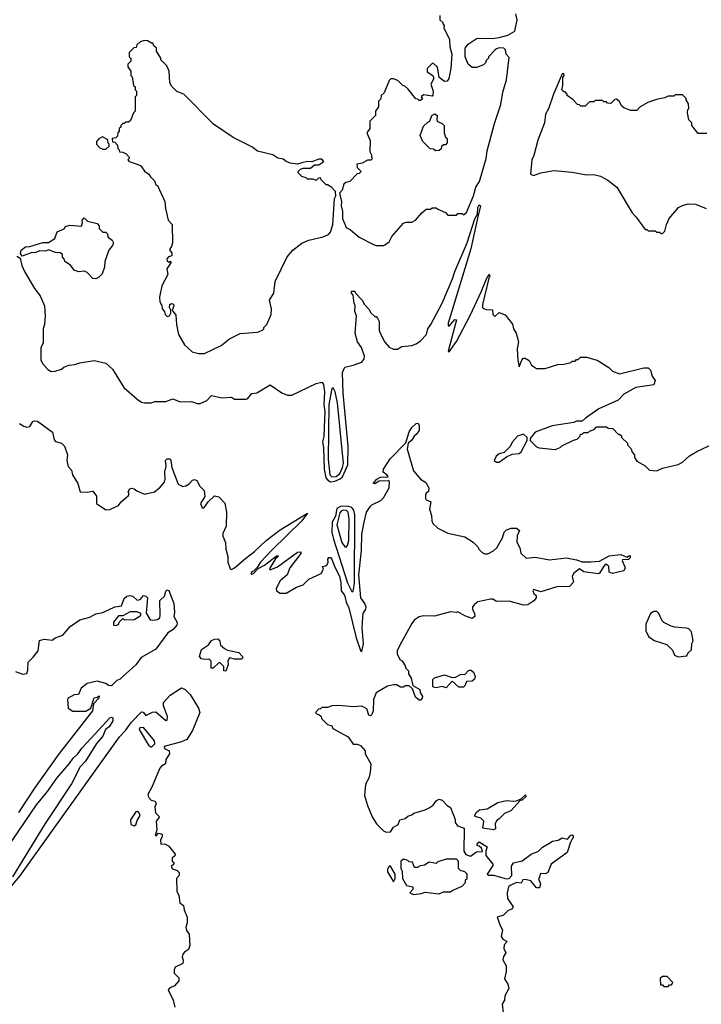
# Model space of a CAD drawing. Extents: x 2239805 to 2396427, y 665731 to 772158.
# Tile 14 of 256: x 2264314 to 2269077, y 684565 to 691445. Entities that reach past the tile are written whole.
import ezdxf

# ---------------------------------------------------------------- set-up
doc = ezdxf.new("R2010")
doc.units = 0

msp = doc.modelspace()

# ---------------------------------------------------------------- linework, layer by layer
at = {"layer": '0CON05XD'}
for points in [[(2267250, 691475), (2267250, 691445), (2267270, 691425), (2267270, 691415), (2267280, 691405), (2267278.3, 691388.3), (2267316.4, 691306.4), (2267320, 691255), (2267332.5, 691205), (2267327.5, 691105), (2267312.5, 691035), (2267300, 691015), (2267283, 691013), (2267245, 691040), (2267233.6, 691113.6), (2267205, 691140), (2267195, 691140), (2267160, 691105), (2267161.7, 691081.7), (2267200, 691055), (2267207.5, 691035), (2267187.5, 690995), (2267203.8, 690945), (2267201.7, 690918.3), (2267195, 690910), (2267135, 690920), (2267120, 690905), (2267128.3, 690891.7), (2267115, 690880), (2267105, 690880), (2267095, 690890), (2267081.7, 690891.7), (2267029.3, 690959.3), (2267005, 690980), (2266990, 690985), (2266955, 691020), (2266925, 691032.5), (2266908.3, 691031.7), (2266895, 691020), (2266860, 690935), (2266840, 690915), (2266838.3, 690891.7), (2266820, 690875), (2266820, 690835), (2266800, 690805), (2266800, 690775), (2266760, 690735), (2266760, 690685), (2266740, 690655), (2266761.7, 690601.7), (2266760, 690525), (2266771.7, 690501.7), (2266772.5, 690482.5), (2266780, 690475), (2266767, 690463), (2266745, 690462.5), (2266707, 690443), (2266670, 690435), (2266673, 690413), (2266700, 690385), (2266685, 690370), (2266671.7, 690368.3), (2266620, 690315), (2266593, 690307), (2266580, 690295), (2266566.7, 690253.3), (2266548.3, 690231.7), (2266563.3, 690175), (2266559.2, 690145), (2266568.6, 690105), (2266570, 690055), (2266595, 689992.5), (2266626.1, 689976.1), (2266686.4, 689926.4), (2266785, 689873.3), (2266805, 689867.5), (2266855, 689867.5)], [(2266855, 689867.5), (2266865, 689872.5), (2266896.4, 689893.6), (2266915, 689930), (2266995, 690022.5), (2267015, 690030), (2267055, 690030), (2267080, 690045), (2267123.6, 690096.4), (2267155, 690120), (2267185, 690120), (2267195, 690130), (2267225, 690130), (2267235, 690120), (2267288.3, 690098.3), (2267305, 690080), (2267365, 690080), (2267375, 690090), (2267405, 690090), (2267415, 690082.5), (2267435, 690097.5), (2267485, 690213.3), (2267502.2, 690275), (2267527.6, 690315), (2267572.9, 690475), (2267580.6, 690529.4), (2267630.7, 690719.3), (2267675, 690853.3), (2267690.3, 690939.7), (2267715.4, 691025), (2267735, 691180), (2267713, 691203), (2267707.5, 691235), (2267697, 691247), (2267665, 691247.5), (2267645, 691242.5), (2267635, 691232.5), (2267590, 691185), (2267590, 691175), (2267571.7, 691158.3), (2267570, 691145), (2267555, 691130), (2267505, 691110), (2267475, 691110), (2267447.5, 691135), (2267427.5, 691185), (2267427.5, 691245), (2267447, 691273), (2267510, 691315), (2267615, 691314), (2267665, 691321.2), (2267725, 691336.2), (2267772.5, 691365), (2267790, 691445), (2267780, 691485)], [(2265605, 689112.5), (2265720.7, 689169.3), (2265780, 689215), (2265855, 689252.5), (2265975, 689262.5), (2266010, 689275), (2266020, 689285), (2266020, 689295), (2266040, 689315), (2266070, 689385), (2266073.3, 689425), (2266060, 689485), (2266088.8, 689535), (2266100, 689615), (2266182.7, 689787.3), (2266223.3, 689835), (2266285, 689883.8), (2266335, 689903.8), (2266435, 689928.8), (2266472.5, 689945), (2266485, 689960), (2266501.9, 690015), (2266513.8, 690195), (2266522.5, 690215), (2266520, 690245), (2266495, 690272.5), (2266465, 690290), (2266455, 690290), (2266420, 690325), (2266415, 690340), (2266401.7, 690338.3), (2266385, 690322.5), (2266365, 690330), (2266325, 690330), (2266315, 690340), (2266285, 690350), (2266260, 690375), (2266260, 690385), (2266275, 690400), (2266295, 690407.5), (2266345, 690407.5), (2266375, 690430), (2266405, 690430), (2266440, 690455), (2266425, 690470), (2266405, 690470), (2266355, 690452.5), (2266325, 690453.3), (2266286.1, 690443.9), (2266255, 690436.2), (2266205, 690443.3), (2266175, 690453.8), (2266155, 690471.2), (2266117.5, 690477.5), (2266081.7, 690501.7), (2265976.4, 690526.4), (2265935.9, 690555.9), (2265805, 690621.2), (2265667.5, 690715), (2265460, 690925), (2265413, 690943), (2265375, 690980), (2265362.5, 691005), (2265357.5, 691085), (2265342.5, 691122.5), (2265300, 691165), (2265300, 691175), (2265270, 691225), (2265270, 691245), (2265251.7, 691261.7), (2265245, 691280), (2265235, 691280), (2265207, 691297), (2265185, 691300), (2265155, 691290), (2265131.7, 691268.3), (2265128.3, 691251.7), (2265111.7, 691248.3), (2265080, 691215), (2265080, 691185), (2265090, 691175), (2265090, 691155), (2265070, 691135), (2265070, 691115), (2265090, 691085), (2265090, 691055), (2265100, 691045), (2265110, 690985), (2265120, 690975), (2265120, 690955), (2265130, 690945), (2265130, 690915), (2265120, 690905), (2265120, 690805), (2265110, 690795), (2265088.3, 690741.7), (2265075, 690730), (2265055, 690730), (2265045, 690720), (2265035, 690720), (2265020, 690705), (2265020, 690695), (2265010, 690685), (2265010, 690665), (2265000, 690655), (2264998.3, 690631.7), (2264985, 690620), (2264960, 690615), (2264961.7, 690591.7), (2264978.3, 690588.3), (2264998.3, 690568.3), (2265000, 690545), (2265010, 690535), (2265011.7, 690521.7), (2265035, 690520), (2265058.3, 690508.3), (2265080, 690485), (2265080, 690475), (2265070, 690465), (2265080, 690455), (2265143, 690433), (2265160, 690425), (2265187, 690387), (2265216.4, 690366.4), (2265227, 690347), (2265255, 690320), (2265265, 690290), (2265277, 690287), (2265327.5, 690175), (2265332.5, 690125), (2265352.5, 690045), (2265380, 690015), (2265382.5, 689885), (2265375, 689860), (2265362.5, 689845), (2265363, 689833), (2265377, 689817), (2265377.5, 689795), (2265353, 689787), (2265342.5, 689775), (2265345, 689760), (2265355, 689750), (2265368.3, 689758.3), (2265370, 689745), (2265342.5, 689705), (2265350, 689665), (2265307.5, 689585), (2265290, 689505), (2265293, 689473), (2265307, 689447), (2265310, 689425), (2265327, 689407), (2265330, 689385), (2265345, 689370), (2265360, 689375), (2265370, 689395), (2265370, 689415), (2265360, 689435), (2265362.5, 689455), (2265375, 689462.5), (2265388.3, 689458.3), (2265390, 689445), (2265380, 689415), (2265405, 689380), (2265408.8, 689315), (2265424, 689245), (2265465, 689172.5), (2265520, 689125), (2265565, 689113.3), (2265605, 689112.5)], [(2269115, 690650), (2269055, 690650), (2269010, 690705), (2269010, 690725), (2268990, 690745), (2268980, 690795), (2268983, 690817), (2268990, 690825), (2268987, 690857), (2268970, 690885), (2268970, 690895), (2268945, 690920), (2268895, 690920), (2268885, 690910), (2268845, 690910), (2268821.7, 690898.3), (2268763, 690887), (2268703, 690867), (2268650, 690835), (2268625, 690810), (2268585, 690810), (2268535, 690830), (2268520.7, 690840.7), (2268502.5, 690875), (2268485, 690890), (2268471.7, 690888.3), (2268445, 690860), (2268421.7, 690861.7), (2268415, 690870), (2268395, 690870), (2268385, 690880), (2268335, 690880), (2268325, 690870), (2268295, 690870), (2268265, 690840), (2268235, 690840), (2268225, 690850), (2268211.7, 690851.7), (2268178.3, 690888.3), (2268140, 690915), (2268140, 690925), (2268125, 690940), (2268115, 690940), (2268102.5, 690955), (2268110, 690985), (2268108.3, 691041.7), (2268117.5, 691055), (2268115, 691070), (2268105, 691067.5), (2268044.5, 690925), (2268008.4, 690821.6), (2267987.8, 690785), (2267980.4, 690725), (2267935, 690604), (2267906.2, 690495), (2267892.2, 690465), (2267883.8, 690365), (2267905, 690356.7), (2267955, 690373.8), (2268045, 690391.2), (2268175, 690380), (2268275, 690362), (2268325, 690364), (2268371.7, 690351.7), (2268424.1, 690324.1), (2268485.9, 690275.9), (2268593.3, 690095), (2268622.5, 690065), (2268685, 689980), (2268695, 689980), (2268705, 689970), (2268755, 689970), (2268765, 689960), (2268785, 689960), (2268795, 689950), (2268805, 689950), (2268821.7, 689968.3), (2268833.3, 690015), (2268852.5, 690055), (2268917, 690133), (2268945, 690147.5), (2268985, 690157.5), (2269037, 690157), (2269110, 690125)], [(2267218.3, 690528.3), (2267205, 690540), (2267181.7, 690541.7), (2267130, 690595), (2267112.5, 690635), (2267135, 690700), (2267165, 690730), (2267180, 690735), (2267193.9, 690776.1), (2267215, 690787.5), (2267230, 690775), (2267227.5, 690745), (2267233.6, 690733.6), (2267265, 690720), (2267280, 690705), (2267280, 690655), (2267290, 690625), (2267300, 690615), (2267300, 690585), (2267288.3, 690571.7), (2267275, 690570), (2267261.7, 690558.3), (2267258.3, 690541.7), (2267245, 690530), (2267218.3, 690528.3)], [(2264915, 690540), (2264938.3, 690561.7), (2264940, 690575), (2264933, 690583), (2264930, 690605), (2264893.6, 690626.4), (2264867, 690613), (2264850, 690595), (2264850, 690575), (2264875, 690550), (2264895, 690540), (2264915, 690540)], [(2264295, 689792.5), (2264318.3, 689778.3), (2264328.3, 689728.3), (2264347.5, 689685), (2264416.4, 689566.4), (2264457.5, 689515), (2264487.5, 689445), (2264492.5, 689375), (2264487.5, 689315), (2264477.5, 689285), (2264477.5, 689185), (2264462.5, 689155), (2264462.5, 689065), (2264475, 689040), (2264510.7, 689000.7), (2264535, 688987.5), (2264561.7, 688988.3), (2264607, 689003), (2264623, 689017), (2264658.3, 689031.7), (2264700, 689035), (2264735, 689047.5), (2264835, 689062.5), (2264916.1, 689046.1), (2264963.6, 689003.6), (2265042.5, 688875), (2265135, 688792.5), (2265165, 688773.3), (2265187, 688767), (2265235, 688767.5), (2265257, 688777), (2265335, 688776.7), (2265385, 688796), (2265435, 688773.8), (2265515, 688776), (2265555, 688763.8), (2265575, 688764), (2265622.5, 688785), (2265655, 688820), (2265727, 688803), (2265795, 688806.7), (2265815, 688792.5), (2265895, 688793.8), (2265905, 688796.7), (2265935, 688832.5), (2265971.7, 688838.3), (2266065, 688892.5), (2266145, 688837.5), (2266185, 688822.5), (2266215, 688822.5), (2266385, 688903.3), (2266425, 688912.5), (2266436.8, 688896.8), (2266444.5, 688845), (2266439.3, 688755), (2266445.9, 688705), (2266443.8, 688655), (2266438.1, 688531.9), (2266430.6, 688495), (2266436.8, 688455), (2266440.5, 688305), (2266453.8, 688243.8), (2266466.4, 688226.4), (2266486, 688216), (2266515, 688219.8), (2266554, 688236), (2266568.7, 688251.3), (2266607.9, 688335), (2266608.2, 688465), (2266573.8, 688835), (2266570.6, 688979.4), (2266585, 689016.7), (2266645, 689030), (2266705, 689052.5), (2266720, 689075), (2266723.3, 689095), (2266703.3, 689155), (2266674.1, 689194.1), (2266658.8, 689255), (2266667.5, 689375), (2266656.7, 689405), (2266657.5, 689445), (2266650, 689465), (2266645, 689520), (2266633, 689533), (2266632.5, 689547.5), (2266655, 689547.5), (2266660, 689535), (2266707.5, 689485), (2266722.5, 689455), (2266755, 689420), (2266765, 689400), (2266795, 689370), (2266805, 689370), (2266815, 689360), (2266826.4, 689336.4), (2266826.7, 689275), (2266833.3, 689255), (2266865, 689192.5), (2266895, 689156.7), (2266925, 689143.3), (2266953, 689143), (2266985, 689162.5), (2267055, 689167.5), (2267085, 689180), (2267115, 689202), (2267156.1, 689245), (2267165.6, 689285), (2267187.1, 689315), (2267265.6, 689464.4), (2267338.5, 689635), (2267353.5, 689685), (2267441.5, 689885), (2267495, 690052.5), (2267512.5, 690085), (2267515, 690132.5), (2267525, 690151.2), (2267533.3, 690143.3), (2267512, 690058), (2267465.4, 689845), (2267307.5, 689325), (2267308.3, 689308.3), (2267315, 689302.5), (2267355, 689350), (2267366.7, 689346.7), (2267308.3, 689128.3), (2267315, 689123.3), (2267365, 689196.7), (2267461.7, 689378.3), (2267541.7, 689548.3), (2267575, 689633.3), (2267595, 689667.5), (2267598, 689655), (2267592, 689638), (2267547.5, 689455), (2267548.8, 689435), (2267555, 689426.7), (2267575, 689420), (2267618.3, 689418.3), (2267620, 689385), (2267635, 689370), (2267665, 689400), (2267705, 689382.5), (2267757, 689317), (2267763.3, 689285), (2267783.8, 689255), (2267800, 689195), (2267788.8, 689145), (2267793.8, 689065), (2267805, 689020), (2267823.3, 689066.7), (2267835, 689080), (2267845, 689080), (2267873, 689063), (2267890.5, 689030.5), (2267925, 689007.5), (2267985, 689007.5), (2268073.6, 689036.4), (2268115, 689037.5), (2268165, 689050), (2268175, 689060), (2268195, 689060), (2268205, 689070), (2268215, 689070), (2268233, 689087), (2268275, 689087.5), (2268350, 689065), (2268430, 689015), (2268455, 688990), (2268505, 688970), (2268675, 689012.5), (2268705, 689012.5), (2268722.5, 688995), (2268734, 688955), (2268753.3, 688925), (2268745, 688892.5), (2268620, 688875), (2268535, 688827.5), (2268495, 688787.5), (2268360, 688725), (2268268.3, 688661.7), (2268245, 688640), (2268205, 688640), (2268185, 688630), (2268035, 688606.7), (2267915, 688562.5), (2267881.7, 688518.3), (2267880, 688505), (2267925, 688460), (2267943, 688453), (2268055, 688442.5), (2268090, 688455), (2268103, 688467), (2268183, 688507), (2268210, 688515), (2268230, 688535), (2268231.7, 688548.3), (2268245, 688550), (2268255, 688560), (2268285, 688560), (2268295, 688570), (2268328.3, 688581.7), (2268345, 688600), (2268415, 688600), (2268425, 688590), (2268458.3, 688588.3), (2268495, 688550), (2268505, 688550), (2268518.3, 688538.3), (2268520, 688525), (2268560, 688485), (2268560, 688475), (2268587, 688447), (2268593, 688423), (2268610, 688405), (2268610, 688385), (2268625, 688360), (2268685, 688327.5), (2268715, 688297.5), (2268765, 688293.3), (2268805, 688311.2), (2268915, 688337.5), (2268946.1, 688353.9), (2268995, 688397.5), (2269045, 688427.5), (2269165, 688482.5)], [(2264845, 689633.3), (2264825, 689636.7), (2264785, 689677.5), (2264767, 689687), (2264727, 689683), (2264693.8, 689693.8), (2264669.3, 689729.3), (2264630, 689755), (2264628.3, 689768.3), (2264612.5, 689785), (2264612.5, 689805), (2264596.4, 689816.4), (2264565, 689818), (2264515, 689836.7), (2264495, 689828), (2264455, 689830), (2264425, 689818), (2264393.9, 689816.1), (2264332.5, 689792.5), (2264320.7, 689810.7), (2264324, 689835), (2264355, 689858), (2264385, 689860), (2264475, 689888.8), (2264515, 689887.5), (2264560, 689915), (2264577, 689963), (2264625, 689982.5), (2264635, 690000), (2264665, 690010), (2264745, 690002.5), (2264752.5, 690025), (2264750, 690045), (2264765, 690060), (2264788.3, 690038.3), (2264855, 690020), (2264870, 690005), (2264870, 689985), (2264895, 689960), (2264915, 689960), (2264925, 689950), (2264932.5, 689925), (2264960, 689905), (2264968.8, 689885), (2264963.6, 689866.4), (2264936.7, 689835), (2264910, 689755), (2264906.2, 689715), (2264890.7, 689669.3), (2264867.5, 689645), (2264845, 689633.3)], [(2266495, 688250.7), (2266525, 688253.2), (2266551.4, 688275), (2266570.6, 688315), (2266577.2, 688345), (2266535, 688767.5), (2266518.1, 688845), (2266505, 688872.5), (2266495, 688867.5), (2266474.8, 688755), (2266469.1, 688375), (2266480.3, 688265), (2266495, 688250.7)], [(2264312.3, 688622.3), (2264342.5, 688605), (2264365, 688598.8), (2264385, 688603.3), (2264405, 688637.5), (2264417, 688643), (2264439.5, 688639.5), (2264543, 688563), (2264555, 688510), (2264565, 688497.5), (2264606.1, 688486.1), (2264626.1, 688466.1), (2264647.5, 688405), (2264642.5, 688365), (2264653, 688323), (2264677, 688297), (2264682.5, 688265), (2264720, 688205), (2264737, 688147), (2264785, 688142.5), (2264811.7, 688148.3), (2264825, 688150), (2264850, 688115), (2264850, 688065), (2264915, 688020), (2264945, 688022.5), (2265005, 688050), (2265023.6, 688076.4), (2265075, 688120), (2265080, 688135), (2265073, 688147), (2265083.6, 688166.4), (2265095, 688172.5), (2265115, 688167.5), (2265133, 688153), (2265185, 688130), (2265255, 688146.2), (2265295, 688178.8), (2265325.6, 688214.4), (2265330.6, 688235), (2265327.8, 688285), (2265338, 688325), (2265334, 688365), (2265345, 688377.5), (2265365, 688376.7), (2265371.2, 688365), (2265376, 688315), (2265420.3, 688200.3), (2265455, 688183.3), (2265475, 688187.5), (2265499.3, 688200.7), (2265521.7, 688228.3), (2265535, 688232.5), (2265552.5, 688225), (2265573.3, 688185), (2265602.5, 688155), (2265607, 688113), (2265577.5, 688065), (2265590, 688035), (2265600, 688035), (2265613, 688047), (2265630, 688075), (2265675, 688117.5), (2265705, 688110), (2265747, 688067), (2265760, 688005), (2265757.5, 687905), (2265733.3, 687855), (2265732.5, 687835), (2265753, 687793), (2265753.3, 687745), (2265767.5, 687695), (2265767.5, 687655), (2265785, 687607.5), (2265795, 687604.2), (2265815, 687614.4), (2265895, 687682.1), (2265955, 687728.5), (2266035.5, 687805), (2266135, 687881.1), (2266325, 687997.5), (2266285, 687943.8), (2266075, 687738.8), (2265996.7, 687655), (2265973.3, 687616.7), (2265948.3, 687591.7), (2265935, 687586.7), (2265930, 687575), (2265935, 687570), (2265947.5, 687575), (2265980, 687610), (2266025, 687633.3), (2266105, 687697.5), (2266115, 687700), (2266120, 687695), (2266102.5, 687677.5), (2266063.9, 687616.1), (2266060, 687605), (2266065, 687600), (2266115, 687621.2), (2266255, 687723.8), (2266277.7, 687727.7), (2266277.5, 687715), (2266265, 687696.2), (2266201.9, 687615), (2266182, 687565), (2266133.1, 687525), (2266105, 687470), (2266107.5, 687455), (2266135, 687437.5), (2266175, 687437.5), (2266249.3, 687480.7), (2266295, 687496.7), (2266333.9, 687536.1), (2266420, 687575), (2266437.5, 687605), (2266430, 687625), (2266451.7, 687628.3), (2266463, 687637), (2266470, 687655), (2266467.5, 687675), (2266474, 687686), (2266485, 687686), (2266495.6, 687675), (2266510.6, 687630.6), (2266548.8, 687555), (2266558.2, 687511.8), (2266560.5, 687455), (2266583, 687423), (2266594.2, 687375), (2266613.5, 687335), (2266665, 687126.2), (2266695, 687037.5), (2266705, 687030), (2266716.6, 687083.4), (2266708.1, 687195), (2266711.2, 687271.2), (2266713.1, 687295), (2266733.5, 687325), (2266735, 687340), (2266726.5, 687365), (2266697.3, 687405), (2266682.8, 687565), (2266702.5, 687735), (2266705, 687850), (2266720, 687935), (2266736.1, 688003.9), (2266764.2, 688045.8), (2266775, 688056.2), (2266836.7, 688085), (2266856.2, 688105), (2266896.7, 688175), (2266897.5, 688217.5), (2266891.7, 688221.7), (2266825, 688220), (2266795, 688202.5), (2266783.3, 688205), (2266810, 688235), (2266835, 688247.5), (2266888.3, 688251.7), (2266880, 688265), (2266853.8, 688283.8), (2266855.8, 688305), (2266902.7, 688377.3), (2267011.2, 688488.8), (2267035.4, 688565), (2267055, 688596.4), (2267085, 688623.8), (2267095, 688626.7), (2267100.7, 688620.7), (2267106.2, 688605), (2267104.2, 688575), (2267083.4, 688546.6), (2267070, 688535), (2267054.2, 688505.8), (2267027.5, 688485), (2267021.2, 688445), (2267065, 688293.3), (2267114.1, 688234.1), (2267151.7, 688211.7), (2267173.3, 688175), (2267170.7, 688149.3), (2267155, 688137.5), (2267150, 688125), (2267148.3, 688098.3), (2267155, 688090), (2267187, 688077), (2267177.5, 688025), (2267191.7, 687981.7), (2267193, 687943), (2267200, 687925), (2267235, 687892.5), (2267305, 687857.5), (2267425, 687832.5), (2267482.5, 687795), (2267512.5, 687765), (2267523.6, 687743.6), (2267545, 687722.5), (2267565, 687712.5), (2267585, 687712.5), (2267625, 687732.5), (2267647.5, 687755), (2267687.5, 687825), (2267700, 687865), (2267715, 687880), (2267748.3, 687891.7), (2267785, 687892.5), (2267806.7, 687875), (2267790.7, 687839.3), (2267786.7, 687795), (2267808.8, 687755), (2267815, 687717.5), (2267852.7, 687682.7), (2267915, 687690), (2268015, 687670), (2268135, 687684), (2268205, 687670.8), (2268245, 687656.2), (2268305, 687656), (2268365, 687661.2), (2268432.3, 687697.7), (2268515, 687708.8), (2268555, 687690), (2268575, 687700), (2268580, 687695), (2268580, 687685), (2268567, 687673), (2268525, 687670), (2268522.5, 687665), (2268543.8, 687615), (2268535, 687594.2), (2268456.4, 687576.4), (2268445, 687578.8), (2268433.3, 687585), (2268430, 687625), (2268415, 687637.5), (2268405, 687637.5), (2268395, 687627.5), (2268365, 687577.5), (2268355, 687573.8), (2268255.9, 687585.9), (2268225, 687607.5), (2268182.5, 687575), (2268173.3, 687555), (2268183.3, 687515), (2268155, 687484.3), (2268067, 687483), (2267955, 687446.2), (2267905, 687462.5), (2267900, 687455), (2267907.5, 687435), (2267921.7, 687421.7), (2267922.5, 687405), (2267907.5, 687385), (2267865, 687356.7), (2267833.6, 687353.6), (2267735, 687382.5), (2267645, 687380), (2267620, 687395), (2267604.1, 687395.9), (2267515, 687377.5), (2267490.7, 687359.3), (2267478.3, 687341.7), (2267477.5, 687325), (2267492.5, 687295), (2267493.3, 687275), (2267475, 687260), (2267425, 687278.8), (2267375, 687306.7), (2267365, 687302.5), (2267325, 687306.7), (2267213, 687277), (2267135, 687280), (2267105, 687272.5), (2267070.5, 687249.5), (2267053.3, 687225), (2266970, 687075), (2266952.5, 687035), (2266952.5, 687015), (2266970, 686975), (2266987.5, 686965), (2267010, 686925), (2267010, 686915), (2267030, 686895), (2267030, 686875), (2267050, 686845), (2267061.7, 686791.7), (2267110, 686765), (2267113, 686743), (2267127.5, 686715), (2267127, 686703), (2267115, 686690), (2267105, 686690), (2267080.7, 686710.7), (2267058.3, 686768.3), (2267035, 686790), (2267005, 686790), (2266995, 686780), (2266975, 686780), (2266947, 686797), (2266925, 686797.5), (2266885, 686787.5), (2266805, 686742.5), (2266786, 686695), (2266783.3, 686615), (2266775, 686590), (2266765, 686580), (2266753.3, 686585), (2266739.3, 686629.3), (2266705, 686647.5), (2266645, 686642.5), (2266545, 686652.5), (2266495, 686650), (2266465, 686640), (2266425, 686640), (2266415, 686630), (2266401.7, 686628.3), (2266380, 686605), (2266391.7, 686591.7), (2266405, 686590), (2266420, 686575), (2266421.7, 686561.7), (2266465, 686520), (2266495, 686510), (2266503, 686493), (2266610, 686435), (2266643.8, 686383.8), (2266673, 686383), (2266695, 686372.5), (2266727, 686337), (2266727.5, 686315), (2266767.5, 686245), (2266762.5, 686185), (2266752.5, 686145), (2266733, 686107), (2266728.3, 686078.3), (2266722.5, 686025), (2266743.6, 685953.6), (2266777.5, 685875), (2266807.5, 685825), (2266855, 685777.5), (2266875, 685767.5), (2266905, 685770), (2266927, 685803), (2266959.3, 685820.7), (2266970, 685855), (2267007, 685863), (2267025, 685880), (2267055, 685890), (2267068.3, 685901.7), (2267146.4, 685923.6), (2267175, 685937.5), (2267203, 685957), (2267225, 685987.5), (2267245, 685997.5), (2267265, 685992.5), (2267300, 685955), (2267325, 685940), (2267356.4, 685856.4), (2267356.7, 685835), (2267372, 685812), (2267420, 685795), (2267417.5, 685635), (2267430.7, 685610.7), (2267465, 685600), (2267505, 685630), (2267548.3, 685631.7), (2267540, 685655), (2267525, 685670), (2267510, 685675), (2267510, 685685), (2267525, 685700), (2267580, 685665), (2267570, 685635), (2267570, 685605), (2267620, 685545), (2267620, 685535), (2267580, 685475), (2267588.3, 685468.3), (2267625, 685466.7), (2267715, 685441.2), (2267735, 685443.3), (2267753.8, 685465), (2267750.5, 685529.5), (2267765, 685553.3), (2267825, 685568), (2267887.5, 685615), (2267940, 685635), (2267966.4, 685663.6), (2268012, 685688), (2268036.1, 685703.9), (2268077, 685713), (2268105, 685727.5), (2268141.7, 685718.3), (2268165, 685747.5), (2268175, 685750), (2268182.5, 685735), (2268163, 685697), (2268138.8, 685625), (2268026.7, 685545), (2268005, 685486.7), (2267985, 685476.7), (2267955, 685480), (2267950, 685475), (2267947, 685453), (2267940, 685445), (2267952.5, 685405), (2267945, 685380), (2267925, 685380), (2267885, 685427.5), (2267845, 685437.5), (2267830, 685435), (2267817.5, 685412.5), (2267785, 685416.7), (2267740, 685395), (2267730, 685385), (2267720, 685345), (2267722, 685305), (2267762.5, 685245), (2267755, 685232.5), (2267725, 685217.5), (2267695, 685187.5), (2267650, 685175), (2267670, 685115), (2267687.5, 685085), (2267678.3, 685038.3), (2267690.7, 685020.7), (2267720, 685005), (2267698.3, 684981.7), (2267697.5, 684955), (2267710, 684925), (2267695, 684900), (2267690, 684875), (2267713.3, 684835), (2267713.8, 684795), (2267702.3, 684742.3), (2267724.2, 684705), (2267730.8, 684675), (2267703.8, 684625), (2267701.2, 684595), (2267686, 684565), (2267692.5, 684505)], [(2267645, 688352.5), (2267665, 688353.3), (2267715, 688390), (2267755, 688410), (2267805, 688413.3), (2267817.5, 688425), (2267860, 688505), (2267860, 688525), (2267835, 688550), (2267792.5, 688535), (2267757.5, 688495), (2267739.3, 688460.7), (2267698.3, 688421.7), (2267665, 688412.5), (2267642.5, 688395), (2267630, 688365), (2267645, 688352.5)], [(2266635, 687448.8), (2266645, 687450), (2266654.1, 687505.9), (2266656.1, 687985), (2266648.8, 688018.8), (2266635, 688036.8), (2266605.5, 688045.5), (2266556.4, 688043.6), (2266531, 688029), (2266521.2, 687975), (2266497.8, 687935), (2266495.7, 687865), (2266505.7, 687815), (2266605, 687510), (2266635, 687448.8)], [(2266595, 687760), (2266605, 687770), (2266612.7, 687805), (2266615.7, 687955), (2266608.4, 688005), (2266596.7, 688015), (2266575, 688017.1), (2266559.4, 688010.6), (2266551.1, 687998.9), (2266529.6, 687915), (2266565, 687792), (2266585, 687761.2), (2266595, 687760)], [(2264285, 686890), (2264335, 686872.5), (2264363, 686877), (2264370.7, 686899.3), (2264372.5, 686955), (2264409.3, 686990.7), (2264442.5, 687035), (2264453.6, 687106.4), (2264485, 687117.5), (2264541.7, 687108.3), (2264562.5, 687125), (2264616.1, 687143.9), (2264667.5, 687205), (2264735, 687252.5), (2264805, 687270), (2264845, 687292.5), (2264895, 687302.5), (2264978.3, 687341.7), (2265025, 687350), (2265045, 687400), (2265063, 687417), (2265085, 687422.5), (2265105, 687417.5), (2265135, 687390), (2265156.1, 687393.9), (2265178.3, 687421.7), (2265195, 687417.5), (2265206.7, 687405), (2265198.3, 687298.3), (2265225, 687252.5), (2265245, 687248.8), (2265275.8, 687254.2), (2265292.5, 687265), (2265296.1, 687283.9), (2265294.1, 687385.9), (2265325, 687417.5), (2265335, 687452.5), (2265345, 687460), (2265355, 687456.2), (2265392, 687365), (2265396, 687305), (2265390, 687275), (2265413.3, 687233.3), (2265412, 687215), (2265385.7, 687185), (2265350.2, 687159.8), (2265265, 687045.9), (2265162.1, 686987.9), (2265125, 686938), (2265035, 686856.7), (2265015, 686837.5), (2264992.5, 686827.5), (2264955, 686790), (2264935, 686792.5), (2264915, 686807.5), (2264855, 686822.5), (2264785, 686806.7), (2264742.5, 686775), (2264725, 686730), (2264693.6, 686726.4), (2264652.5, 686705), (2264647.5, 686695), (2264652.5, 686635), (2264685, 686612.5), (2264777, 686613), (2264810, 686635), (2264833.6, 686706.4), (2264855, 686710), (2264870, 686720), (2264867.5, 686705), (2264830, 686665), (2264823.3, 686615), (2264582.9, 686307.1), (2264417.3, 686075), (2264305, 685904.3)], [(2264985, 687212.5), (2265005, 687220), (2265010, 687235), (2265035, 687260), (2265045, 687252.5), (2265115, 687253.3), (2265150, 687275), (2265160, 687285), (2265160, 687295), (2265135, 687306.7), (2265085, 687307.5), (2265035, 687280), (2265005, 687280), (2264970, 687235), (2264970, 687215), (2264985, 687212.5)], [(2268915, 686992.5), (2268975, 687000), (2268981.7, 687018.3), (2269007, 687043), (2269010, 687085), (2269020, 687105), (2269008.3, 687168.3), (2268988.3, 687188.3), (2268973.9, 687193.9), (2268890.7, 687200.7), (2268865, 687207.5), (2268814, 687234), (2268802.5, 687245), (2268780, 687295), (2268765, 687310), (2268745, 687310), (2268722.5, 687295), (2268688.3, 687221.7), (2268690, 687175), (2268707.5, 687135), (2268746.4, 687106.4), (2268835, 687080), (2268875, 687040), (2268890, 687005), (2268915, 686992.5)], [(2265755, 686892.5), (2265740, 686895), (2265740, 686925), (2265715, 686950), (2265705, 686950), (2265667, 686913), (2265653, 686913), (2265651.7, 686961.7), (2265643, 686973), (2265635, 686977.5), (2265603.6, 686973.6), (2265585, 686980), (2265570, 686995), (2265584.3, 687045), (2265633.1, 687076.9), (2265655, 687106), (2265675, 687116.2), (2265698.3, 687118.3), (2265711.7, 687101.7), (2265717.5, 687075), (2265745, 687051.2), (2265765, 687040), (2265845, 687023.3), (2265870, 686995), (2265872.5, 686985), (2265865, 686977.5), (2265816.1, 686976.1), (2265780, 686985), (2265767.5, 686965), (2265771.7, 686938.3), (2265755, 686892.5)], [(2267295, 686776.7), (2267265, 686786.2), (2267225, 686777.5), (2267205, 686780), (2267200, 686785), (2267200, 686835), (2267213, 686847), (2267282.7, 686867.3), (2267335, 686847.5), (2267359.3, 686850.7), (2267395, 686868.8), (2267427, 686873), (2267447.5, 686895), (2267465, 686901.2), (2267485, 686886.2), (2267490, 686875), (2267495.6, 686855), (2267492.1, 686837.9), (2267475, 686822.5), (2267435, 686820), (2267425, 686790), (2267415, 686780), (2267381.7, 686781.7), (2267335, 686822.5), (2267295, 686776.7)], [(2264255, 685387.5), (2264315, 685461.2), (2265011.2, 686435), (2265052.8, 686477.2), (2265095, 686537.5), (2265165, 686608), (2265177.5, 686607.5), (2265195, 686582.5), (2265242.7, 686607.3), (2265265, 686608.8), (2265335, 686547.5), (2265345, 686550), (2265346.7, 686575), (2265319.5, 686649.5), (2265318, 686675), (2265364.6, 686725.4), (2265445, 686775.5), (2265471.2, 686765), (2265505, 686728.8), (2265564.2, 686635), (2265573.3, 686605), (2265521.7, 686478.3), (2265482.5, 686415), (2265445, 686399.2), (2265323.3, 686366.7), (2265325, 686353.3), (2265357.5, 686335), (2265360, 686315), (2265336.2, 686275), (2265333.3, 686245), (2265305, 686228.8), (2265294.4, 686215.6), (2265237.7, 686082.3), (2265208.3, 686031.7), (2265213, 686013), (2265231.7, 685991.7), (2265260, 685985), (2265267.5, 685965), (2265257.5, 685945), (2265263.6, 685903.6), (2265290, 685875), (2265267.5, 685845), (2265272.5, 685785), (2265260, 685745), (2265268.3, 685741.7), (2265285, 685760), (2265310, 685755), (2265310, 685735), (2265297.5, 685715), (2265300, 685685), (2265326.4, 685686.4), (2265353.3, 685673.3), (2265400, 685615), (2265397, 685603), (2265380, 685585), (2265380, 685565), (2265390, 685555), (2265390, 685545), (2265371.7, 685528.3), (2265381.7, 685511.7), (2265415, 685500), (2265427.5, 685485), (2265427.5, 685465), (2265410, 685445), (2265412.5, 685355), (2265426.7, 685325), (2265433, 685273), (2265457.5, 685255), (2265462.5, 685225), (2265483.3, 685175), (2265483.3, 685135), (2265473.8, 685105), (2265480.5, 685080.5), (2265497.5, 685055), (2265502.5, 684975), (2265493, 684947), (2265465, 684930), (2265453.3, 684915), (2265448.8, 684895), (2265457, 684873), (2265455, 684850), (2265400, 684825), (2265393, 684807), (2265393, 684783), (2265425, 684750), (2265425, 684730), (2265396.4, 684693.6), (2265361.7, 684678.3), (2265352.5, 684665), (2265386.7, 684595), (2265397.5, 684545)], [(2264228.9, 685661.1), (2264432.3, 685957.8), (2264508.1, 686051.9), (2264573.9, 686146.1), (2264662.9, 686247.1), (2264687.5, 686285), (2264721.1, 686315), (2264747.3, 686355), (2264812.5, 686425), (2264945, 686565.6), (2264955, 686570.8), (2264965.9, 686565.9), (2264965.6, 686545), (2264940, 686505), (2264913.8, 686485), (2264895, 686438), (2264851.8, 686388.2), (2264772.9, 686265), (2264736.8, 686223.2), (2264675, 686105.8), (2264492.4, 685827.6), (2264264.4, 685455)], [(2265235, 686362.5), (2265257.5, 686385), (2265256.7, 686405), (2265179.3, 686499.3), (2265153, 686497), (2265150, 686485), (2265213.3, 686375), (2265235, 686362.5)], [(2267625, 685783.3), (2267550, 685795), (2267556.7, 685845), (2267535, 685866.2), (2267497, 685877), (2267493.3, 685885), (2267503.3, 685905), (2267526.2, 685923.8), (2267579.5, 685930.5), (2267655, 685976.2), (2267715, 685990), (2267765, 685983.3), (2267785, 685987.5), (2267818.3, 686001.7), (2267848.3, 686028.3), (2267850, 686015), (2267825, 685992.5), (2267811.7, 685988.3), (2267745, 685917.5), (2267701.2, 685898.8), (2267665, 685860), (2267645, 685847.5), (2267636.7, 685825), (2267638, 685792), (2267625, 685783.3)], [(2265115, 685812.5), (2265125, 685820), (2265135, 685850), (2265156.2, 685883.8), (2265146.1, 685906.1), (2265135, 685912.5), (2265125, 685910), (2265087.5, 685855), (2265091.7, 685821.7), (2265115, 685812.5)], [(2266925, 685420), (2266936.4, 685443.6), (2266936.7, 685475), (2266905, 685530), (2266895, 685530), (2266885, 685510), (2266885, 685490), (2266925, 685420)], [(2267065, 685332.5), (2267121.7, 685338.3), (2267145, 685347.5), (2267245, 685337.5), (2267275, 685350), (2267325, 685350), (2267335, 685360), (2267405, 685390), (2267430, 685415), (2267430, 685435), (2267440, 685445), (2267440, 685475), (2267425, 685490), (2267395, 685500), (2267380, 685515), (2267380, 685565), (2267365, 685580), (2267295, 685580), (2267235, 685560), (2267225, 685550), (2267175, 685557.5), (2267141.7, 685538.3), (2267105, 685530), (2267095, 685520), (2267071.7, 685521.7), (2267058.3, 685558.3), (2267035, 685560), (2267025, 685570), (2266995, 685580), (2266977.5, 685565), (2266977.5, 685515), (2266986.7, 685495), (2266988, 685445), (2267017.5, 685395), (2267060, 685385), (2267061.7, 685368.3), (2267040, 685345), (2267065, 685332.5)], [(2268845, 684690), (2268855, 684700), (2268868.3, 684701.7), (2268878.3, 684718.3), (2268838.3, 684758.3), (2268805, 684760), (2268790, 684745), (2268791.7, 684701.7), (2268805, 684700), (2268815, 684690), (2268845, 684690)]]:
    msp.add_lwpolyline(points, dxfattribs=at)

doc.saveas('drawing.dxf')
